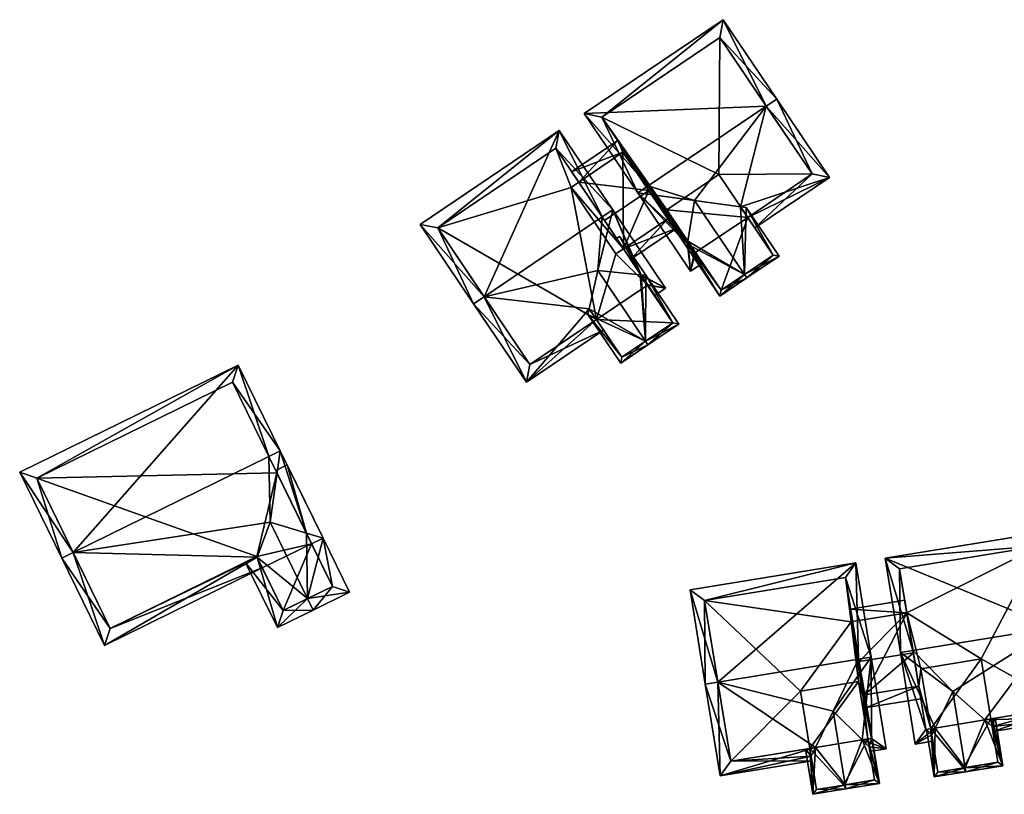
# Model space of a CAD drawing. Header units: inches. Extents: x 2523744 to 2528136, y 1148995 to 1152010.
# Tile 79 of 256: x 2524908 to 2524966, y 1151117 to 1151163. Entities that reach past the tile are written whole.
import ezdxf

# ---------------------------------------------------------------- set-up
doc = ezdxf.new("R2010")
doc.units = ezdxf.units.IN
doc.header["$MEASUREMENT"] = 0
doc.layers.add('Gebaeude Einzelhaus', color=10, linetype='Continuous')

msp = doc.modelspace()

# ---------------------------------------------------------------- meshes
at = {"layer": 'Gebaeude Einzelhaus'}
mesh = msp.add_polyface(dxfattribs=at)
corners = [(2524952.031, 1151157.909, 453.344), (2524949.49, 1151163.011, 449.039), (2524941.283, 1151157.468, 449.039), (2524952.653, 1151158.329, 453.344), (2524945.066, 1151153.205, 453.344), (2524944.444, 1151152.785, 453.344), (2524950.943, 1151151.344, 449.617), (2524951.363, 1151150.723, 449.039), (2524955.776, 1151153.704, 449.039), (2524950.517, 1151151.975, 450.204), (2524947.806, 1151152.335, 451.605), (2524947.412, 1151149.931, 450.238), (2524947.568, 1151148.16, 449.039), (2524947.862, 1151149.264, 449.618), (2524948.282, 1151148.642, 449.039), (2524949.289, 1151161.97, 449.611), (2524942.324, 1151157.266, 449.61), (2524954.735, 1151153.905, 449.617), (2524947.769, 1151149.201, 449.618), (2524947.386, 1151149.769, 450.146), (2524954.735, 1151153.905, 439.828), (2524949.289, 1151161.97, 439.828), (2524942.324, 1151157.266, 439.828), (2524947.769, 1151149.201, 439.828), (2524947.862, 1151149.264, 439.828), (2524950.943, 1151151.344, 439.828), (2524949.234, 1151153.875, 439.828), (2524946.154, 1151151.794, 439.828)]
mesh.append_faces([[corners[k] for k in face] for face in [(19, 5, 4), (19, 12, 5), (19, 18, 12), (12, 18, 14), (14, 18, 13), (6, 17, 7), (7, 17, 8), (8, 17, 3), (3, 17, 0), (1, 16, 2), (2, 16, 5), (5, 16, 4), (0, 15, 3), (3, 15, 1), (1, 15, 16), (11, 12, 13), (13, 12, 14), (10, 5, 11), (11, 5, 12), (10, 4, 5), (9, 0, 10), (10, 0, 4), (6, 8, 9), (9, 8, 0), (0, 8, 3), (6, 7, 8), (0, 2, 4), (4, 2, 5), (3, 1, 0), (0, 1, 2)]], dxfattribs={"color": 13})
mesh.append_faces([[corners[k] for k in face] for face in [(22, 27, 23), (23, 27, 24), (20, 26, 21), (21, 26, 22), (22, 26, 27), (20, 25, 26), (20, 17, 25), (25, 17, 6), (23, 24, 18), (18, 24, 13), (19, 23, 18), (19, 22, 23), (4, 16, 19), (19, 16, 22), (16, 21, 22), (16, 15, 21), (15, 20, 21), (0, 17, 15), (15, 17, 20)]], dxfattribs={"color": 41})
mesh = msp.add_polyface(dxfattribs=at)
corners = [(2524935.378, 1151146.663, 453.344), (2524939.803, 1151156.469, 449.039), (2524931.595, 1151150.925, 449.039), (2524942.344, 1151151.367, 453.344), (2524942.965, 1151151.786, 453.344), (2524934.756, 1151146.243, 453.344), (2524944.596, 1151147.959, 450.194), (2524946.089, 1151147.161, 449.039), (2524945.014, 1151147.34, 449.617), (2524945.434, 1151146.718, 449.039), (2524942.079, 1151148.21, 451.44), (2524937.88, 1151141.618, 449.039), (2524941.573, 1151145.951, 450.215), (2524942.007, 1151145.31, 449.617), (2524942.427, 1151144.688, 449.039), (2524939.601, 1151155.428, 449.61), (2524932.636, 1151150.724, 449.61), (2524945.048, 1151147.363, 449.617), (2524944.649, 1151147.954, 450.167), (2524938.081, 1151142.659, 449.618), (2524943.612, 1151149.489, 447.809), (2524942.488, 1151151.154, 449.619), (2524945.048, 1151147.363, 439.828), (2524943.612, 1151149.489, 439.828), (2524940.959, 1151153.418, 447.67), (2524939.601, 1151155.428, 439.828), (2524940.959, 1151153.418, 439.828), (2524932.636, 1151150.724, 439.828), (2524938.081, 1151142.659, 439.828), (2524942.007, 1151145.31, 439.828), (2524945.014, 1151147.34, 439.828), (2524943.161, 1151149.184, 439.828), (2524940.509, 1151153.114, 439.828)]
mesh.append_faces([[corners[k] for k in face] for face in [(0, 19, 5), (5, 19, 11), (11, 19, 14), (14, 19, 13), (7, 18, 4), (4, 18, 3), (8, 17, 9), (9, 17, 7), (7, 17, 18), (1, 16, 2), (2, 16, 5), (5, 16, 0), (4, 15, 1), (1, 15, 16), (4, 3, 15), (12, 11, 13), (13, 11, 14), (10, 0, 12), (12, 0, 11), (11, 0, 5), (10, 3, 0), (6, 4, 10), (10, 4, 3), (9, 7, 8), (8, 7, 6), (6, 7, 4), (0, 2, 5), (4, 1, 3), (3, 1, 0), (0, 1, 2)]], dxfattribs={"color": 13})
mesh.append_faces([[corners[k] for k in face] for face in [(32, 25, 26), (32, 27, 25), (31, 29, 32), (32, 29, 27), (27, 29, 28), (23, 30, 31), (31, 30, 29), (23, 22, 30), (22, 17, 30), (30, 17, 8), (13, 28, 29), (13, 19, 28), (0, 16, 19), (19, 16, 28), (28, 16, 27), (16, 15, 27), (27, 15, 25), (15, 24, 25), (25, 24, 26), (18, 21, 3), (3, 21, 15), (15, 21, 24), (23, 20, 22), (22, 20, 17), (17, 20, 18), (18, 20, 21)]], dxfattribs={"color": 41})
mesh = msp.add_polyface(dxfattribs=at)
corners = [(2524940.959, 1151153.418, 447.67), (2524943.262, 1151155.877, 447.135), (2524940.539, 1151154.039, 447.135), (2524945.102, 1151152.92, 449.619), (2524945.209, 1151152.992, 449.619), (2524942.488, 1151151.154, 449.619), (2524946.753, 1151150.705, 447.135), (2524943.612, 1151149.489, 447.809), (2524944.032, 1151148.867, 447.135), (2524946.226, 1151151.254, 447.809), (2524943.574, 1151155.183, 447.671), (2524946.226, 1151151.254, 439.828), (2524943.574, 1151155.183, 439.828), (2524940.959, 1151153.418, 439.828), (2524943.612, 1151149.489, 439.828), (2524940.509, 1151153.114, 439.828), (2524943.161, 1151149.184, 439.828)]
mesh.append_faces([[corners[k] for k in face] for face in [(3, 10, 4), (4, 10, 1), (1, 10, 2), (2, 10, 0), (6, 9, 4), (4, 9, 3), (6, 8, 9), (9, 8, 7), (6, 7, 8), (6, 3, 7), (7, 3, 5), (6, 4, 3), (3, 0, 5), (4, 1, 3), (3, 1, 0), (0, 1, 2)]], dxfattribs={"color": 13})
mesh.append_faces([[corners[k] for k in face] for face in [(13, 14, 15), (15, 14, 16), (13, 12, 14), (14, 12, 11), (11, 9, 14), (14, 9, 7), (0, 12, 13), (0, 10, 12), (10, 11, 12), (3, 9, 10), (10, 9, 11)]], dxfattribs={"color": 41})
mesh = msp.add_polyface(dxfattribs=at)
corners = [(2524947.386, 1151149.769, 450.146), (2524945.921, 1151151.939, 450.146), (2524945.806, 1151151.861, 450.033), (2524949.296, 1151146.693, 450.033), (2524950.75, 1151147.976, 451.605), (2524950.89, 1151147.769, 451.605), (2524947.412, 1151149.931, 450.238), (2524947.806, 1151152.335, 451.605), (2524952.793, 1151149.053, 450.033), (2524950.849, 1151151.931, 450.033), (2524950.517, 1151151.975, 450.204), (2524949.364, 1151147.04, 450.238), (2524952.445, 1151149.12, 450.205), (2524950.943, 1151151.344, 449.617), (2524952.445, 1151149.12, 439.828), (2524950.943, 1151151.344, 439.828), (2524947.862, 1151149.264, 449.618), (2524949.364, 1151147.04, 439.828), (2524947.862, 1151149.264, 439.828), (2524946.154, 1151151.794, 439.828), (2524949.234, 1151153.875, 439.828)]
mesh.append_faces([[corners[k] for k in face] for face in [(5, 12, 8), (8, 12, 9), (9, 12, 10), (5, 4, 12), (11, 0, 6), (0, 2, 1), (11, 3, 0), (0, 3, 2), (11, 5, 3), (11, 4, 5), (4, 10, 7), (4, 9, 10), (4, 8, 9), (4, 5, 8), (0, 4, 6), (6, 4, 7), (0, 3, 4), (4, 3, 5), (0, 2, 3), (0, 1, 2)]], dxfattribs={"color": 13})
mesh.append_faces([[corners[k] for k in face] for face in [(15, 19, 20), (15, 18, 19), (15, 17, 18), (15, 14, 17), (12, 17, 14), (12, 11, 17), (12, 4, 11), (17, 16, 18), (17, 11, 16), (16, 11, 6), (13, 14, 15), (10, 12, 13), (13, 12, 14)]], dxfattribs={"color": 41})
mesh = msp.add_polyface(dxfattribs=at)
corners = [(2524944.904, 1151144.027, 451.44), (2524941.498, 1151145.616, 450.033), (2524943.441, 1151142.738, 450.033), (2524941.573, 1151145.951, 450.215), (2524945.044, 1151143.82, 451.44), (2524942.079, 1151148.21, 451.44), (2524944.596, 1151147.959, 450.194), (2524946.864, 1151145.049, 450.033), (2524944.92, 1151147.927, 450.033), (2524944.649, 1151147.954, 450.167), (2524943.373, 1151150.218, 450.033), (2524943.199, 1151150.101, 450.167), (2524943.509, 1151143.085, 450.215), (2524946.516, 1151145.116, 450.194), (2524945.014, 1151147.34, 449.617), (2524946.516, 1151145.116, 439.828), (2524945.014, 1151147.34, 439.828), (2524942.007, 1151145.31, 449.617), (2524943.509, 1151143.085, 439.828), (2524942.007, 1151145.31, 439.828)]
mesh.append_faces([[corners[k] for k in face] for face in [(10, 9, 11), (9, 10, 8), (4, 13, 7), (7, 13, 8), (8, 13, 9), (9, 13, 6), (4, 0, 13), (2, 12, 4), (4, 12, 0), (2, 1, 12), (12, 1, 3), (9, 10, 11), (8, 10, 9), (6, 0, 9), (9, 0, 8), (8, 0, 7), (7, 0, 4), (6, 5, 0), (3, 0, 5), (0, 2, 4), (3, 1, 0), (0, 1, 2)]], dxfattribs={"color": 13})
mesh.append_faces([[corners[k] for k in face] for face in [(19, 15, 18), (19, 16, 15), (13, 18, 15), (13, 12, 18), (13, 0, 12), (18, 17, 19), (18, 12, 17), (17, 12, 3), (14, 15, 16), (6, 13, 14), (14, 13, 15)]], dxfattribs={"color": 41})
mesh = msp.add_polyface(dxfattribs=at)
corners = [(2524922.669, 1151137.226, 453.982), (2524923.34, 1151137.555, 453.982), (2524920.856, 1151142.624, 450.553), (2524911.107, 1151131.561, 453.982), (2524907.95, 1151136.3, 450.553), (2524910.434, 1151131.231, 453.982), (2524912.956, 1151126.083, 450.553), (2524921.965, 1151131.285, 450.977), (2524922.277, 1151130.649, 450.553), (2524922.734, 1151133.344, 451.88), (2524924.885, 1151132.699, 450.968), (2524925.863, 1151132.406, 450.553), (2524925.19, 1151132.076, 450.553), (2524913.3, 1151127.086, 451.001), (2524921.946, 1151131.323, 451.002), (2524920.513, 1151141.62, 451.009), (2524908.954, 1151135.956, 451.009), (2524924.941, 1151128.84, 451.88), (2524923.74, 1151136.739, 450.553), (2524923.069, 1151136.41, 450.967), (2524927.424, 1151129.22, 450.553), (2524925.271, 1151128.165, 451.88), (2524923.164, 1151127.134, 450.553), (2524921.273, 1151130.993, 450.553), (2524921.946, 1151131.323, 450.977), (2524923.508, 1151128.138, 450.978), (2524926.42, 1151129.564, 450.968), (2524923.139, 1151136.268, 442.934), (2524925.19, 1151132.076, 442.934), (2524920.513, 1151141.62, 442.934), (2524908.954, 1151135.956, 442.934), (2524913.3, 1151127.086, 442.934), (2524921.946, 1151131.323, 442.934), (2524922.277, 1151130.649, 442.934), (2524923.508, 1151128.138, 442.934), (2524926.42, 1151129.564, 442.934)]
mesh.append_faces([[corners[k] for k in face] for face in [(11, 10, 18), (18, 10, 19), (21, 26, 20), (20, 26, 11), (11, 26, 10), (21, 17, 26), (7, 23, 24), (7, 25, 23), (23, 25, 22), (22, 25, 21), (21, 25, 17), (23, 7, 24), (7, 17, 9), (23, 22, 7), (7, 22, 17), (17, 22, 21), (11, 17, 20), (20, 17, 21), (19, 10, 18), (18, 10, 11), (11, 10, 17), (17, 10, 9), (4, 16, 5), (5, 16, 3), (15, 1, 0), (4, 2, 16), (16, 2, 15), (15, 2, 1), (10, 11, 12), (10, 1, 11), (10, 0, 1), (13, 5, 3), (13, 6, 5), (13, 8, 6), (13, 7, 8), (13, 14, 7), (1, 10, 11), (11, 10, 12), (3, 9, 0), (0, 9, 1), (1, 9, 10), (3, 7, 9), (3, 6, 7), (7, 6, 8), (3, 5, 6), (3, 4, 5), (0, 2, 3), (3, 2, 4), (0, 1, 2)]], dxfattribs={"color": 13})
mesh.append_faces([[corners[k] for k in face] for face in [(33, 28, 34), (34, 28, 35), (26, 12, 10), (26, 35, 12), (12, 35, 28), (26, 34, 35), (17, 25, 26), (26, 25, 34), (7, 8, 25), (25, 8, 34), (34, 8, 33), (27, 30, 29), (27, 32, 30), (30, 32, 31), (27, 28, 32), (32, 28, 33), (24, 7, 14), (24, 8, 7), (24, 32, 8), (8, 32, 33), (13, 24, 14), (13, 31, 24), (24, 31, 32), (13, 30, 31), (3, 16, 13), (13, 16, 30), (16, 15, 30), (30, 15, 29), (10, 27, 0), (0, 27, 15), (15, 27, 29), (10, 12, 27), (27, 12, 28)]], dxfattribs={"color": 41})
mesh = msp.add_polyface(dxfattribs=at)
corners = [(2524965.37, 1151121.301, 445.949), (2524965.418, 1151121.001, 445.728), (2524970.629, 1151121.849, 445.728), (2524969.008, 1151127.136, 449.7), (2524969.749, 1151127.256, 449.7), (2524964.937, 1151121.683, 446.272), (2524963.043, 1151123.353, 447.687), (2524960.696, 1151125.783, 449.7), (2524959.956, 1151125.663, 449.7), (2524961.998, 1151121.204, 446.272), (2524960.836, 1151120.255, 445.728), (2524961.802, 1151120.801, 446.006), (2524961.864, 1151120.422, 445.728), (2524968.843, 1151132.82, 445.728), (2524959.05, 1151131.226, 445.728), (2524969.768, 1151122.469, 446.272), (2524961.456, 1151121.116, 446.272), (2524968.223, 1151131.959, 446.257), (2524959.911, 1151130.606, 446.257), (2524969.768, 1151122.469, 436.081), (2524968.223, 1151131.959, 436.081), (2524959.911, 1151130.606, 436.081), (2524960.719, 1151125.643, 445.424), (2524961.039, 1151123.674, 443.899), (2524961.456, 1151121.116, 436.081), (2524960.334, 1151128.006, 443.826), (2524960.334, 1151128.006, 436.081), (2524961.04, 1151123.674, 436.081), (2524961.744, 1151121.163, 446.006), (2524961.744, 1151121.163, 436.081), (2524965.298, 1151121.741, 445.948), (2524965.298, 1151121.741, 436.081), (2524964.721, 1151125.281, 436.081), (2524961.168, 1151124.703, 436.081)]
mesh.append_faces([[corners[k] for k in face] for face in [(14, 18, 8), (8, 18, 7), (3, 17, 4), (4, 17, 13), (13, 17, 14), (14, 17, 18), (10, 11, 12), (7, 16, 8), (8, 16, 10), (10, 16, 11), (11, 16, 9), (5, 15, 0), (0, 15, 1), (1, 15, 2), (2, 15, 4), (4, 15, 3), (3, 14, 7), (7, 14, 8), (4, 13, 3), (3, 13, 14), (9, 10, 11), (11, 10, 12), (6, 8, 9), (9, 8, 10), (6, 7, 8), (5, 3, 6), (6, 3, 7), (0, 2, 5), (5, 2, 3), (3, 2, 4), (0, 1, 2)]], dxfattribs={"color": 13})
mesh.append_faces([[corners[k] for k in face] for face in [(27, 29, 24), (26, 33, 27), (27, 33, 29), (26, 32, 33), (32, 19, 31), (26, 20, 32), (32, 20, 19), (26, 21, 20), (19, 30, 31), (19, 15, 30), (30, 15, 5), (28, 24, 29), (9, 16, 28), (28, 16, 24), (24, 23, 27), (25, 21, 26), (22, 18, 25), (25, 18, 21), (22, 7, 18), (24, 16, 23), (23, 16, 22), (22, 16, 7), (18, 17, 21), (21, 17, 20), (17, 19, 20), (3, 15, 17), (17, 15, 19)]], dxfattribs={"color": 41})
mesh = msp.add_polyface(dxfattribs=at)
corners = [(2524949.177, 1151123.909, 449.7), (2524957.324, 1151130.945, 445.728), (2524947.531, 1151129.351, 445.728), (2524957.489, 1151125.261, 449.7), (2524958.23, 1151125.381, 449.7), (2524948.436, 1151123.788, 449.7), (2524958.108, 1151120.086, 445.925), (2524958.151, 1151119.818, 445.728), (2524959.11, 1151119.974, 445.728), (2524957.688, 1151120.503, 446.272), (2524955.987, 1151122.19, 447.677), (2524949.316, 1151118.38, 445.728), (2524954.933, 1151120.054, 446.272), (2524954.676, 1151119.534, 445.93), (2524954.721, 1151119.26, 445.728), (2524949.936, 1151119.241, 446.272), (2524958.249, 1151120.594, 446.272), (2524956.704, 1151130.084, 446.257), (2524948.393, 1151128.731, 446.257), (2524957.512, 1151125.121, 445.424), (2524957.127, 1151127.484, 443.826), (2524956.704, 1151130.084, 436.081), (2524957.832, 1151123.153, 443.9), (2524958.249, 1151120.594, 445.704), (2524958.249, 1151120.594, 436.081), (2524957.832, 1151123.153, 436.081), (2524957.127, 1151127.484, 436.081), (2524948.393, 1151128.731, 436.081), (2524949.936, 1151119.241, 436.081), (2524954.6, 1151120, 445.93), (2524954.6, 1151120, 436.081), (2524958.031, 1151120.558, 445.925), (2524958.031, 1151120.558, 436.081), (2524957.04, 1151127.47, 436.081), (2524957.48, 1151123.941, 436.081), (2524957.745, 1151123.139, 436.081), (2524954.05, 1151123.383, 436.081)]
mesh.append_faces([[corners[k] for k in face] for face in [(1, 18, 2), (2, 18, 5), (5, 18, 0), (4, 17, 1), (1, 17, 18), (4, 3, 17), (6, 8, 7), (9, 16, 6), (6, 16, 8), (8, 16, 4), (4, 16, 3), (5, 15, 11), (11, 15, 14), (14, 15, 13), (13, 15, 12), (5, 0, 15), (12, 11, 13), (13, 11, 14), (10, 0, 12), (12, 0, 11), (11, 0, 5), (10, 3, 0), (9, 4, 10), (10, 4, 3), (6, 8, 9), (9, 8, 4), (6, 7, 8), (0, 2, 5), (4, 1, 3), (3, 1, 0), (0, 1, 2)]], dxfattribs={"color": 13})
mesh.append_faces([[corners[k] for k in face] for face in [(27, 36, 28), (28, 36, 30), (34, 35, 32), (32, 35, 24), (24, 35, 25), (21, 33, 27), (27, 33, 36), (36, 33, 34), (34, 33, 35), (21, 26, 33), (23, 32, 24), (23, 31, 32), (23, 16, 31), (31, 16, 9), (29, 28, 30), (12, 15, 29), (29, 15, 28), (0, 18, 15), (15, 18, 28), (28, 18, 27), (18, 17, 27), (27, 17, 21), (21, 20, 26), (22, 24, 25), (22, 23, 24), (19, 16, 22), (22, 16, 23), (19, 3, 16), (21, 17, 20), (20, 17, 19), (19, 17, 3)]], dxfattribs={"color": 41})
mesh = msp.add_polyface(dxfattribs=at)
corners = [(2524960.334, 1151128.006, 443.826), (2524957.512, 1151125.121, 445.424), (2524960.719, 1151125.643, 445.424), (2524957.127, 1151127.484, 443.826), (2524957.007, 1151128.225, 443.326), (2524960.214, 1151128.746, 443.326), (2524957.832, 1151123.153, 443.9), (2524961.039, 1151123.674, 443.899), (2524957.953, 1151122.413, 443.326), (2524961.16, 1151122.934, 443.326), (2524960.334, 1151128.006, 436.081), (2524957.127, 1151127.484, 436.081), (2524957.832, 1151123.153, 436.081), (2524961.04, 1151123.674, 436.081), (2524957.745, 1151123.139, 436.081), (2524957.04, 1151127.47, 436.081)]
mesh.append_faces([[corners[k] for k in face] for face in [(9, 8, 7), (7, 8, 6), (4, 0, 3), (4, 5, 0), (7, 8, 9), (7, 6, 8), (7, 2, 6), (6, 2, 1), (3, 0, 4), (4, 0, 5), (3, 1, 0), (0, 1, 2)]], dxfattribs={"color": 13})
mesh.append_faces([[corners[k] for k in face] for face in [(12, 10, 13), (12, 11, 10), (12, 14, 11), (11, 14, 15), (13, 7, 12), (12, 7, 6), (0, 10, 3), (3, 10, 11)]], dxfattribs={"color": 41})
mesh = msp.add_polyface(dxfattribs=at)
corners = [(2524961.744, 1151121.163, 446.006), (2524961.497, 1151121.123, 445.749), (2524961.954, 1151118.315, 445.749), (2524963.774, 1151118.862, 447.687), (2524963.814, 1151118.618, 447.687), (2524961.998, 1151121.204, 446.272), (2524963.043, 1151123.353, 447.687), (2524966.001, 1151118.974, 445.728), (2524965.398, 1151121.758, 445.859), (2524965.544, 1151121.781, 445.728), (2524965.298, 1151121.741, 445.948), (2524964.937, 1151121.683, 446.272), (2524965.37, 1151121.301, 445.949), (2524965.715, 1151119.18, 445.948), (2524963.688, 1151118.848, 447.597), (2524962.16, 1151118.603, 446.006), (2524961.802, 1151120.801, 446.006), (2524963.688, 1151118.848, 436.081), (2524965.715, 1151119.18, 436.081), (2524965.298, 1151121.741, 436.081), (2524962.16, 1151118.603, 436.081), (2524961.744, 1151121.163, 436.081), (2524964.721, 1151125.281, 436.081), (2524961.168, 1151124.703, 436.081)]
mesh.append_faces([[corners[k] for k in face] for face in [(16, 1, 0), (16, 2, 1), (16, 15, 2), (2, 15, 4), (4, 15, 14), (14, 3, 4), (13, 4, 3), (12, 7, 13), (13, 7, 4), (12, 9, 7), (12, 8, 9), (12, 10, 8), (3, 11, 6), (3, 7, 11), (11, 7, 10), (10, 7, 8), (8, 7, 9), (3, 4, 7), (5, 3, 6), (0, 2, 5), (5, 2, 3), (3, 2, 4), (0, 1, 2)]], dxfattribs={"color": 13})
mesh.append_faces([[corners[k] for k in face] for face in [(19, 21, 22), (22, 21, 23), (19, 17, 21), (21, 17, 20), (19, 18, 17), (14, 15, 17), (17, 15, 20), (20, 16, 21), (21, 16, 0), (20, 15, 16), (12, 19, 10), (12, 18, 19), (12, 13, 18), (13, 17, 18), (3, 14, 13), (13, 14, 17)]], dxfattribs={"color": 41})
mesh = msp.add_polyface(dxfattribs=at)
corners = [(2524956.693, 1151117.852, 447.677), (2524955.987, 1151122.19, 447.677), (2524954.933, 1151120.054, 446.272), (2524954.788, 1151117.291, 445.676), (2524954.6, 1151120, 445.93), (2524954.354, 1151119.96, 445.676), (2524956.733, 1151117.608, 447.677), (2524958.711, 1151117.93, 445.676), (2524958.249, 1151120.594, 445.704), (2524957.686, 1151124.228, 445.676), (2524958.031, 1151120.558, 445.925), (2524957.688, 1151120.503, 446.272), (2524957.658, 1151124.223, 445.704), (2524954.994, 1151117.579, 445.93), (2524956.606, 1151117.838, 447.587), (2524954.676, 1151119.534, 445.93), (2524958.425, 1151118.136, 445.925), (2524958.108, 1151120.086, 445.925), (2524956.606, 1151117.838, 436.081), (2524958.425, 1151118.136, 436.081), (2524958.031, 1151120.558, 436.081), (2524954.994, 1151117.579, 436.081), (2524954.6, 1151120, 436.081), (2524957.48, 1151123.941, 436.081), (2524954.05, 1151123.383, 436.081)]
mesh.append_faces([[corners[k] for k in face] for face in [(14, 0, 6), (8, 17, 10), (16, 6, 0), (8, 7, 17), (17, 7, 16), (16, 7, 6), (12, 9, 8), (8, 9, 7), (15, 5, 4), (15, 3, 5), (15, 13, 3), (3, 13, 6), (6, 13, 14), (0, 11, 1), (8, 9, 12), (0, 7, 11), (11, 7, 10), (10, 7, 8), (8, 7, 9), (0, 6, 7), (0, 3, 6), (3, 4, 5), (0, 2, 3), (3, 2, 4), (0, 1, 2)]], dxfattribs={"color": 13})
mesh.append_faces([[corners[k] for k in face] for face in [(20, 22, 23), (23, 22, 24), (20, 18, 22), (22, 18, 21), (20, 19, 18), (14, 13, 18), (18, 13, 21), (21, 15, 22), (22, 15, 4), (21, 13, 15), (17, 20, 10), (17, 19, 20), (17, 16, 19), (16, 18, 19), (16, 14, 18), (0, 14, 16)]], dxfattribs={"color": 41})

doc.saveas('drawing.dxf')
